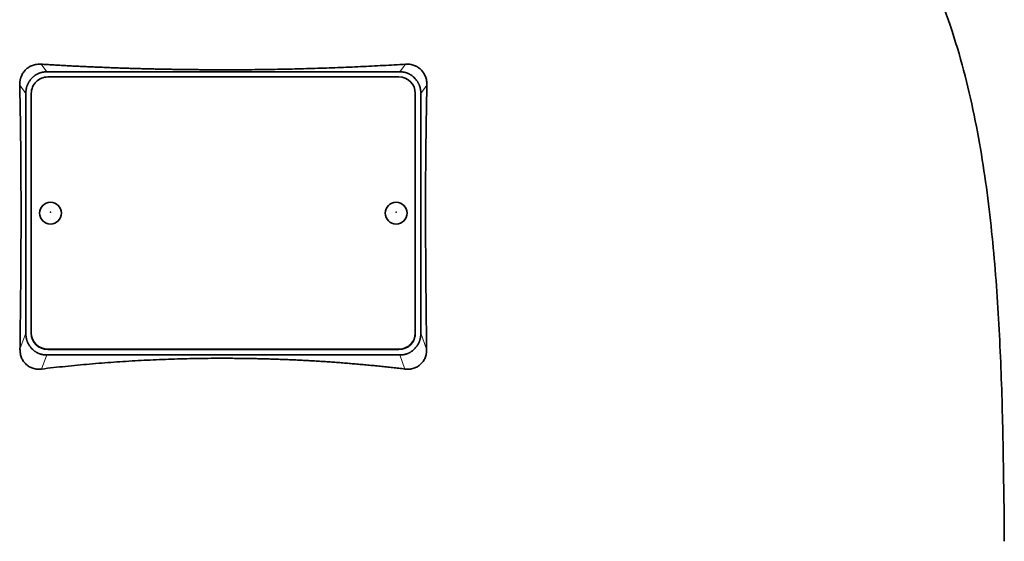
# Model space of a CAD drawing. Header units: millimetres. Extents: x 483 to 1358, y -1720 to 1581.
# Tile 28 of 29: x 1088 to 1267, y 853 to 948. Entities that reach past the tile are written whole.
import ezdxf

# ---------------------------------------------------------------- set-up
doc = ezdxf.new("R2010")
doc.units = ezdxf.units.MM
doc.layers.add('VSI344-454_TESTA', color=7, linetype='Continuous')

# ---------------------------------------------------------------- blocks, each defined once
blk = doc.blocks.new('SE3')
at = {"layer": 'VSI344-454_TESTA', "color": 4, "linetype": 'Continuous', "lineweight": 9}
for p, q in [((1092.52, 938.19), (1091.49, 939.58)), ((1157.91, 939.58), (1156.88, 938.19)), ((1088.7, 934.22), (1087.59, 935.73)), ((1161.81, 935.73), (1160.7, 934.22)), ((1087.64, 887.64), (1088.7, 890.55)), ((1160.7, 890.55), (1161.76, 887.64)), ((1092.7, 887.62), (1092.7, 887.56)), ((1156.7, 887.56), (1156.7, 887.62)), ((1091.58, 884.01), (1092.52, 886.58)), ((1156.88, 886.58), (1157.81, 884.01))]:
    blk.add_line(p, q, dxfattribs=at)
at = {"layer": 'VSI344-454_TESTA', "color": 7, "linetype": 'Continuous', "lineweight": 35}
for p, q in [((1089.96, 937.19), (1089.7, 936.92)), ((1092.52, 938.19), (1156.88, 938.19)), ((1156.7, 937.25), (1092.7, 937.25)), ((1159.7, 936.92), (1159.44, 937.19)), ((1088.7, 934.22), (1088.7, 890.55)), ((1089.7, 934.27), (1089.7, 890.6)), ((1159.7, 890.6), (1159.7, 934.27)), ((1160.7, 934.22), (1160.7, 890.55)), ((1089.7, 890.54), (1089.7, 890.6)), ((1159.7, 890.6), (1159.7, 890.54)), ((1089.7, 887.84), (1089.98, 887.56)), ((1092.7, 887.62), (1156.7, 887.62)), ((1092.7, 887.56), (1156.7, 887.56)), ((1159.42, 887.56), (1159.7, 887.84)), ((1092.52, 886.58), (1156.88, 886.58))]:
    blk.add_line(p, q, dxfattribs=at)
for centre, major_axis, start_param, end_param in [((1092.7, 934.27), (3, 0), 1.570796, 3.141593), ((1156.7, 934.27), (3, 0), 0, 1.570796), ((1092.7, 890.6), (-3, 0), 0, 1.570796), ((1092.7, 890.54), (3, 0), 3.141593, 4.712389), ((1156.7, 890.6), (-3, 0), 1.570796, 3.141593), ((1156.7, 890.54), (3, 0), 4.712389, 6.283185)]:
    blk.add_ellipse(centre, major_axis=major_axis, ratio=0.992546, start_param=start_param, end_param=end_param, dxfattribs=at)
for centre in [(1093.2, 912.43), (1156.2, 912.43)]:
    blk.add_ellipse(centre, major_axis=(2, 0), ratio=0.992546, dxfattribs=at)
at = {"layer": 'VSI344-454_TESTA', "color": 4, "linetype": 'Continuous', "lineweight": 9}
for centre in [(1093.2, 912.62), (1156.2, 912.62)]:
    blk.add_ellipse(centre, major_axis=(-0.0635, 0), ratio=0.992546, dxfattribs=at)
at = {"layer": 'VSI344-454_TESTA', "color": 7, "linetype": 'Continuous', "lineweight": 35}
for points, knots in [([(1239.96, 989.03), (1241.42, 984.16), (1245.38, 974.32), (1252.64, 959.16), (1258.83, 942.81), (1262.57, 926.28), (1264.79, 910.14), (1266.04, 894.17), (1266.71, 878.29), (1266.92, 864.51), (1267.05, 855.96), (1267.05, 852.61)], [0, 0, 0, 0, 0.117079, 0.240569, 0.360617, 0.476421, 0.590288, 0.703407, 0.816259, 0.929029, 1, 1, 1, 1]), ([(1087.59, 935.73), (1087.59, 935.8), (1087.58, 935.94), (1087.6, 936.16), (1087.62, 936.37), (1087.65, 936.57), (1087.69, 936.78), (1087.74, 936.98), (1087.8, 937.17), (1087.94, 937.54), (1088.2, 938.04), (1088.68, 938.61), (1089.16, 938.99), (1089.58, 939.23), (1089.93, 939.37), (1090.29, 939.48), (1090.68, 939.56), (1091.08, 939.6), (1091.36, 939.59), (1091.49, 939.58)], [0, 0, 0, 0, 0.035549, 0.070458, 0.104811, 0.138697, 0.172208, 0.205437, 0.238483, 0.271444, 0.392179, 0.509734, 0.62349, 0.681765, 0.74041, 0.802087, 0.865142, 0.932062, 1, 1, 1, 1]), ([(1091.49, 939.58), (1091.84, 939.56), (1092.54, 939.52), (1093.6, 939.45), (1094.65, 939.39), (1095.71, 939.34), (1096.77, 939.28), (1097.83, 939.22), (1098.89, 939.17), (1099.96, 939.12), (1101.02, 939.07), (1102.09, 939.03), (1103.16, 938.99), (1104.23, 938.94), (1105.3, 938.9), (1106.37, 938.87), (1107.45, 938.83), (1108.52, 938.8), (1109.6, 938.77), (1110.67, 938.74), (1111.75, 938.71), (1112.83, 938.69), (1113.91, 938.67), (1114.99, 938.65), (1116.06, 938.63), (1117.14, 938.61), (1118.22, 938.6), (1119.3, 938.59), (1120.38, 938.58), (1121.46, 938.57), (1122.54, 938.56), (1123.62, 938.56), (1125.04, 938.56), (1126.79, 938.56), (1128.88, 938.57), (1130.97, 938.59), (1133.07, 938.62), (1135.16, 938.66), (1137.24, 938.7), (1139.33, 938.75), (1141.41, 938.81), (1143.5, 938.88), (1145.57, 938.96), (1147.64, 939.04), (1149.71, 939.13), (1151.77, 939.23), (1153.82, 939.34), (1155.87, 939.46), (1157.23, 939.54), (1157.91, 939.58)], [0, 0, 0, 0, 0.016211, 0.032418, 0.048618, 0.064813, 0.081003, 0.097187, 0.113366, 0.129539, 0.145707, 0.161869, 0.178026, 0.194178, 0.210323, 0.226464, 0.242598, 0.258728, 0.274851, 0.29097, 0.307082, 0.323189, 0.339291, 0.355387, 0.371478, 0.387563, 0.403642, 0.419716, 0.435784, 0.451847, 0.467904, 0.483956, 0.500002, 0.531096, 0.562211, 0.593346, 0.624503, 0.65568, 0.686878, 0.718097, 0.749337, 0.780598, 0.811879, 0.843181, 0.874504, 0.905847, 0.937211, 0.968595, 1, 1, 1, 1]), ([(1157.91, 939.58), (1157.97, 939.59), (1158.11, 939.59), (1158.32, 939.59), (1158.52, 939.58), (1158.79, 939.55), (1159.11, 939.48), (1159.47, 939.37), (1159.82, 939.23), (1160.24, 938.99), (1160.72, 938.61), (1161.2, 938.04), (1161.49, 937.47), (1161.67, 936.98), (1161.76, 936.57), (1161.81, 936.15), (1161.81, 935.87), (1161.81, 935.73)], [0, 0, 0, 0, 0.03415, 0.067958, 0.101516, 0.134917, 0.197958, 0.259657, 0.318285, 0.37658, 0.490339, 0.607904, 0.728718, 0.794673, 0.861368, 0.929571, 1, 1, 1, 1]), ([(1087.64, 887.64), (1087.65, 888.33), (1087.67, 889.71), (1087.69, 891.76), (1087.71, 893.77), (1087.74, 895.76), (1087.76, 898.35), (1087.79, 901.53), (1087.81, 905.25), (1087.83, 908.84), (1087.83, 912.04), (1087.83, 914.9), (1087.82, 917.43), (1087.81, 919.91), (1087.8, 922.34), (1087.77, 924.71), (1087.75, 927.02), (1087.71, 929.28), (1087.68, 931.48), (1087.63, 933.63), (1087.6, 935.03), (1087.59, 935.73)], [0, 0, 0, 0, 0.042884, 0.085115, 0.126688, 0.167598, 0.207845, 0.287396, 0.364258, 0.438438, 0.509943, 0.563651, 0.616305, 0.667913, 0.718481, 0.768017, 0.816527, 0.864002, 0.910419, 0.955757, 1, 1, 1, 1]), ([(1161.81, 935.73), (1161.8, 935.36), (1161.79, 934.62), (1161.76, 933.51), (1161.74, 932.38), (1161.72, 931.23), (1161.7, 930.07), (1161.68, 928.89), (1161.66, 927.69), (1161.65, 926.48), (1161.63, 925.26), (1161.6, 922.53), (1161.57, 918.19), (1161.56, 912.32), (1161.58, 906.31), (1161.61, 901.32), (1161.65, 897.23), (1161.68, 894.12), (1161.72, 890.91), (1161.75, 888.74), (1161.76, 887.64)], [0, 0, 0, 0, 0.02336, 0.047015, 0.070963, 0.095203, 0.119731, 0.144544, 0.169639, 0.195013, 0.220662, 0.246585, 0.366346, 0.49242, 0.612327, 0.739264, 0.80163, 0.865878, 0.932007, 1, 1, 1, 1]), ([(1091.58, 884.01), (1091.52, 884.01), (1091.38, 883.99), (1091.17, 883.98), (1090.97, 883.98), (1090.7, 884), (1090.38, 884.04), (1089.88, 884.17), (1089.32, 884.41), (1088.73, 884.85), (1088.25, 885.4), (1087.95, 885.95), (1087.79, 886.43), (1087.7, 886.82), (1087.64, 887.22), (1087.64, 887.5), (1087.64, 887.64)], [0, 0, 0, 0, 0.034295, 0.068252, 0.101955, 0.13549, 0.200043, 0.26353, 0.385465, 0.503768, 0.621447, 0.741636, 0.803924, 0.867307, 0.933144, 1, 1, 1, 1]), ([(1161.76, 887.64), (1161.76, 887.57), (1161.76, 887.43), (1161.75, 887.22), (1161.73, 887.02), (1161.69, 886.75), (1161.61, 886.43), (1161.49, 886.07), (1161.33, 885.73), (1161.07, 885.31), (1160.68, 884.85), (1160.09, 884.41), (1159.52, 884.17), (1159.03, 884.04), (1158.63, 883.99), (1158.23, 883.98), (1157.95, 884), (1157.81, 884.01)], [0, 0, 0, 0, 0.033557, 0.066787, 0.099773, 0.132599, 0.195864, 0.258046, 0.318335, 0.378144, 0.495718, 0.614111, 0.73627, 0.799835, 0.864479, 0.931713, 1, 1, 1, 1]), ([(1157.81, 884.01), (1157.44, 884.06), (1156.69, 884.15), (1155.56, 884.27), (1154.43, 884.4), (1153.3, 884.52), (1152.17, 884.63), (1151.03, 884.74), (1149.9, 884.84), (1148.76, 884.94), (1147.62, 885.04), (1146.48, 885.13), (1145.34, 885.22), (1144.2, 885.3), (1143.06, 885.38), (1141.92, 885.45), (1140.77, 885.52), (1139.63, 885.58), (1138.48, 885.64), (1137.33, 885.69), (1136.19, 885.74), (1135.04, 885.78), (1133.89, 885.82), (1132.74, 885.86), (1131.59, 885.89), (1130.44, 885.91), (1129.3, 885.93), (1128.15, 885.95), (1127, 885.96), (1125.85, 885.97), (1124.34, 885.97), (1122.48, 885.97), (1120.26, 885.94), (1118.03, 885.9), (1115.81, 885.83), (1113.59, 885.76), (1111.38, 885.66), (1109.16, 885.55), (1106.95, 885.42), (1104.74, 885.27), (1102.53, 885.1), (1100.33, 884.92), (1098.14, 884.72), (1095.95, 884.5), (1093.76, 884.27), (1092.31, 884.1), (1091.58, 884.01)], [0, 0, 0, 0, 0.017368, 0.034723, 0.052068, 0.069401, 0.086724, 0.104036, 0.121338, 0.13863, 0.155913, 0.173186, 0.19045, 0.207705, 0.224952, 0.242191, 0.259422, 0.276645, 0.293862, 0.311071, 0.328273, 0.34547, 0.36266, 0.379845, 0.397024, 0.414198, 0.431367, 0.448532, 0.465693, 0.48285, 0.500003, 0.533168, 0.566348, 0.599545, 0.63276, 0.665997, 0.699257, 0.732542, 0.765855, 0.799198, 0.832572, 0.865981, 0.899426, 0.93291, 0.966434, 1, 1, 1, 1])]:
    blk.add_open_spline(points, degree=3, knots=knots, dxfattribs=at)
for points in [[(1089.7, 936.92), (1088.7, 935.8), (1088.7, 934.22)], [(1092.52, 938.19), (1091.01, 938.19), (1089.96, 937.19)], [(1159.44, 937.19), (1158.39, 938.19), (1156.88, 938.19)], [(1160.7, 934.22), (1160.7, 935.79), (1159.7, 936.92)], [(1088.7, 890.55), (1088.7, 888.97), (1089.7, 887.84)], [(1159.7, 887.84), (1160.7, 888.97), (1160.7, 890.55)], [(1089.97, 887.56), (1091.02, 886.58), (1092.52, 886.58)], [(1156.88, 886.58), (1158.38, 886.58), (1159.42, 887.56)]]:
    blk.add_open_spline(points, degree=2, dxfattribs=at)

msp = doc.modelspace()

# ---------------------------------------------------------------- block references
msp.add_blockref('SE3', (0, 0))

doc.saveas('drawing.dxf')
